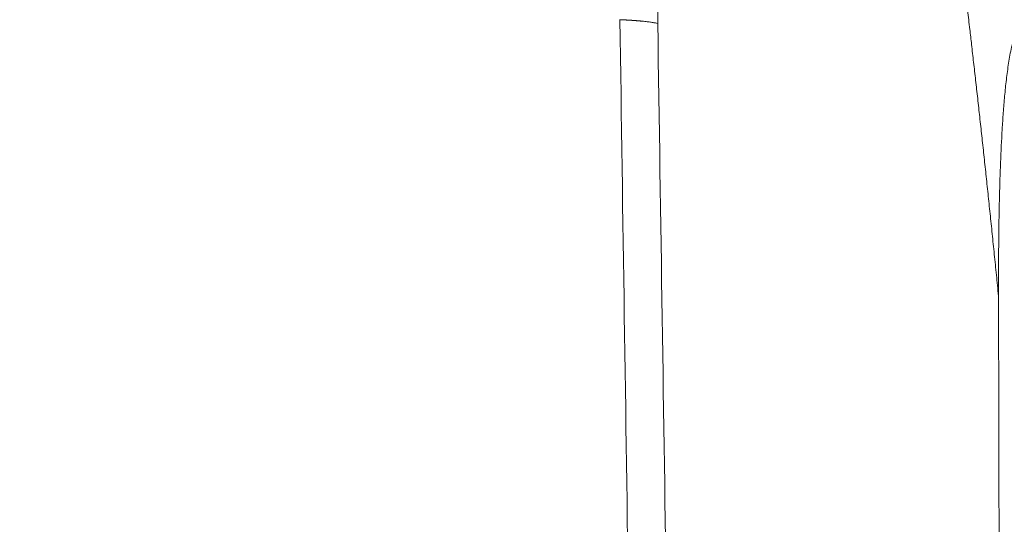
# Model space of a CAD drawing. Header units: millimetres. Extents: x 5437 to 18441, y -4466 to 3128.
# Tile 44 of 256: x 8138 to 8173, y -2788 to -2770. Entities that reach past the tile are written whole.
import ezdxf

# ---------------------------------------------------------------- set-up
doc = ezdxf.new("R2010")
doc.units = ezdxf.units.MM
doc.layers.add('1', color=7, linetype='Continuous', true_color=0xffffff)
doc.dimstyles.get("Standard").update_dxf_attribs({"dimtxt": 0.18, "dimasz": 0.18, "dimexe": 0.18, "dimexo": 0.0625, "dimgap": 0.09, "dimtad": 0, "dimtih": 1, "dimtoh": 1, "dimdec": 4, "dimzin": 0, "dimdsep": 46, "dimtxsty": 'Standard', "dimcen": 0.09, "dimadec": 0, "dimazin": 0, "dimtfac": 1, "dimtdec": 4, "dimtofl": 0, "dimtmove": 0, "dimatfit": 3, "dimfxl": 1, "dimtolj": 1, "dimtzin": 0, "dimarcsym": 0})

# ---------------------------------------------------------------- blocks, each defined once
blk = doc.blocks.new('*D53')
at = {"color": 0, "lineweight": -2, "transparency": 16777216}
for p, q in [((10989.431, -2154.415), (10692.917, -2240.821)), ((11069.431, -2154.415), (10989.431, -2154.415)), ((8443.39, -2896.322), (8443.57, -2896.322)), ((8443.48, -2896.412), (8443.48, -2896.232))]:
    blk.add_line(p, q, dxfattribs=at)
at = {"color": 0, "lineweight": 20, "transparency": 16777216}
blk.add_solid([(10689.187, -2228.02), (10696.648, -2253.622), (10616.112, -2263.203)], dxfattribs=at)
at = {"layer": 'Defpoints', "color": 0, "lineweight": 20, "transparency": 16777216}
for p in [(10616.112, -2263.203), (6270.848, -3529.44)]:
    blk.add_point(p, dxfattribs=at)
at = {"color": 0, "lineweight": 20, "transparency": 16777216, "insert": (11249.521, -2154.415), "char_height": 80, "attachment_point": 5}
blk.add_mtext('\\A1;R2260', dxfattribs=at)
blk = doc.blocks.new('*D54')
at = {"color": 0, "lineweight": -2, "transparency": 16777216}
blk.add_line((7492.685, -2896.322), (7463.516, -2896.322), dxfattribs=at)
at = {"color": 0, "lineweight": -3, "transparency": 16777216}
for start, end in [(14.724706, 87.329624), (101.590205, 175.275294)]:
    blk.add_arc((8434.119, -2896.322), 970.423, start, end, dxfattribs=at)
at = {"color": 0, "lineweight": 20, "transparency": 16777216}
for points in [[(9385.695, -2646.81), (9359.647, -2652.519), (9389.799, -2727.809)], [(7480.316, -2816.939), (7453.672, -2815.84), (7463.696, -2896.322)]]:
    blk.add_solid(points, dxfattribs=at)
at = {"layer": 'Defpoints', "color": 0, "lineweight": 20, "transparency": 16777216}
for p in [(7900.863, -2085.545), (10671.817, -2501.755), (7492.748, -2896.322), (7740.501, -2896.322), (8434.119, -2896.322)]:
    blk.add_point(p, dxfattribs=at)
at = {"color": 0, "lineweight": 20, "transparency": 16777216, "insert": (8359.241, -1928.792), "char_height": 80, "attachment_point": 5}
blk.add_mtext('\\A1;165%%D', dxfattribs=at)

msp = doc.modelspace()

# ---------------------------------------------------------------- linework, layer by layer
at = {"color": 7, "lineweight": 20}
msp.add_arc((8443.47995, -2896.41157), 893, 10.1099821, 350.11198757, dxfattribs=at)
at = {"layer": '1', "color": 0, "lineweight": 20}
for points, knots in [([(8160.98735, -2760.1685), (8160.98391, -2760.25175), (8160.97701, -2760.41884), (8160.96686, -2760.67037), (8160.95681, -2760.92366), (8160.9469, -2761.17873), (8160.9371, -2761.43557), (8160.92743, -2761.69418), (8160.91788, -2761.95456), (8160.90846, -2762.21671), (8160.89917, -2762.48063), (8160.89001, -2762.74633), (8160.88098, -2763.01379), (8160.87208, -2763.28302), (8160.86331, -2763.55403), (8160.85468, -2763.8268), (8160.84619, -2764.10135), (8160.83784, -2764.37766), (8160.82962, -2764.65575), (8160.82154, -2764.93561), (8160.81361, -2765.21724), (8160.80582, -2765.50064), (8160.79818, -2765.7858), (8160.79068, -2766.07274), (8160.78333, -2766.36145), (8160.77613, -2766.65194), (8160.76908, -2766.94419), (8160.76218, -2767.23821), (8160.75543, -2767.534), (8160.74884, -2767.83157), (8160.74241, -2768.1309), (8160.73613, -2768.43201), (8160.73001, -2768.73488), (8160.72405, -2769.03953), (8160.71826, -2769.34594), (8160.71261, -2769.65413), (8160.709, -2769.86019), (8160.70719, -2769.96351)], [0, 0, 0, 0, 0.02553139, 0.05124155, 0.07713048, 0.1031982, 0.1294447, 0.15587, 0.18247409, 0.20925699, 0.2362187, 0.26335922, 0.29067856, 0.31817673, 0.34585373, 0.37370956, 0.40174423, 0.42995775, 0.45835011, 0.48692133, 0.5156714, 0.54460033, 0.57370813, 0.60299479, 0.63246033, 0.66210474, 0.69192804, 0.72193021, 0.75211127, 0.78247122, 0.81301006, 0.8437278, 0.87462443, 0.90569997, 0.9369544, 0.96838775, 1, 1, 1, 1]), ([(8172.04051, -2770.1743), (8172.02711, -2770.05916), (8172.0004, -2769.8296), (8171.96018, -2769.48637), (8171.91999, -2769.14534), (8171.87982, -2768.80651), (8171.83969, -2768.46987), (8171.79958, -2768.13543), (8171.75951, -2767.80319), (8171.71947, -2767.47314), (8171.67947, -2767.14529), (8171.63951, -2766.81964), (8171.59959, -2766.49618), (8171.5597, -2766.17492), (8171.51987, -2765.85586), (8171.48008, -2765.53899), (8171.44033, -2765.22432), (8171.40064, -2764.91184), (8171.361, -2764.60157), (8171.32141, -2764.29349), (8171.28187, -2763.9876), (8171.24239, -2763.68392), (8171.20297, -2763.38242), (8171.16361, -2763.08313), (8171.12431, -2762.78603), (8171.08507, -2762.49113), (8171.0459, -2762.19843), (8171.00679, -2761.90792), (8170.96775, -2761.61961), (8170.92879, -2761.33349), (8170.90273, -2761.14349), (8170.88975, -2761.04886)], [0, 0, 0, 0, 0.03781824, 0.07539819, 0.11273985, 0.14984322, 0.18670832, 0.22333515, 0.2597237, 0.29587399, 0.33178601, 0.36745978, 0.4028953, 0.43809257, 0.4730516, 0.50777239, 0.54225494, 0.57649928, 0.61050539, 0.64427329, 0.67780298, 0.71109447, 0.74414777, 0.77696288, 0.80953981, 0.84187856, 0.87397915, 0.90584158, 0.93746586, 0.968852, 1, 1, 1, 1]), ([(8160.19499, -2769.88087), (8160.18923, -2769.88028), (8160.17773, -2769.87911), (8160.16025, -2769.87736), (8160.14266, -2769.87564), (8160.12494, -2769.87394), (8160.1071, -2769.87226), (8160.08914, -2769.87061), (8160.07108, -2769.86897), (8160.05291, -2769.86736), (8160.03464, -2769.86577), (8160.01628, -2769.86421), (8159.99784, -2769.86266), (8159.97931, -2769.86114), (8159.9607, -2769.85964), (8159.94202, -2769.85816), (8159.92327, -2769.8567), (8159.90445, -2769.85526), (8159.88558, -2769.85385), (8159.86666, -2769.85246), (8159.84769, -2769.85108), (8159.82867, -2769.84973), (8159.80962, -2769.8484), (8159.79053, -2769.8471), (8159.77141, -2769.84581), (8159.75227, -2769.84454), (8159.7331, -2769.8433), (8159.71392, -2769.84207), (8159.69472, -2769.84087), (8159.67552, -2769.83968), (8159.65631, -2769.83852), (8159.63711, -2769.83738), (8159.6179, -2769.83625), (8159.59871, -2769.83515), (8159.57952, -2769.83407), (8159.56035, -2769.83301), (8159.5412, -2769.83196), (8159.52208, -2769.83094), (8159.50298, -2769.82994), (8159.4839, -2769.82896), (8159.46486, -2769.82799), (8159.44586, -2769.82705), (8159.4269, -2769.82613), (8159.40797, -2769.82522), (8159.3891, -2769.82434), (8159.37027, -2769.82347), (8159.3515, -2769.82263), (8159.33896, -2769.82207), (8159.33272, -2769.8218)], [0, 0, 0, 0, 0.02430252, 0.04850508, 0.07260637, 0.09660514, 0.12050015, 0.1442902, 0.16797413, 0.19155081, 0.21501914, 0.23837804, 0.2616265, 0.2847635, 0.30778807, 0.33069929, 0.35349624, 0.37617805, 0.39874388, 0.42119292, 0.4435244, 0.46573757, 0.48783171, 0.50980614, 0.53166019, 0.55339326, 0.57500473, 0.59649405, 0.61786068, 0.63910411, 0.66022386, 0.68121947, 0.70209053, 0.72283663, 0.7434574, 0.7639525, 0.78432161, 0.80456444, 0.82468072, 0.8446702, 0.86453267, 0.88426793, 0.90387581, 0.92335615, 0.94270884, 0.96193376, 0.98103083, 1, 1, 1, 1]), ([(8160.70719, -2769.96351), (8160.68309, -2769.95628), (8160.65426, -2769.94913), (8160.58708, -2769.935), (8160.54873, -2769.92801), (8160.46278, -2769.91422), (8160.41518, -2769.90742), (8160.31133, -2769.894), (8160.25508, -2769.88739), (8160.19499, -2769.88087)], [0, 0, 0, 0, 0.25, 0.25, 0.5, 0.5, 0.75, 0.75, 1, 1, 1, 1]), ([(8173.72141, -2770.24469), (8173.70341, -2770.29076), (8173.687, -2770.33736), (8173.65636, -2770.43127), (8173.64214, -2770.47859), (8173.60196, -2770.62138), (8173.57841, -2770.71764), (8173.53541, -2770.91153), (8173.51599, -2771.00916), (8173.48008, -2771.20539), (8173.4636, -2771.304), (8173.43289, -2771.50195), (8173.41865, -2771.60129), (8173.39194, -2771.80057), (8173.37948, -2771.90051), (8173.34433, -2772.20038), (8173.32383, -2772.40063), (8173.28694, -2772.80159), (8173.27056, -2773.0023), (8173.24094, -2773.40408), (8173.22769, -2773.60514), (8173.19165, -2774.20874), (8173.17251, -2774.61169), (8173.14088, -2775.41834), (8173.12842, -2775.82211), (8173.10848, -2776.62977), (8173.10101, -2777.03368), (8173.08999, -2777.84163), (8173.08644, -2778.24567), (8173.08254, -2779.05384), (8173.0822, -2779.45798), (8173.08321, -2779.86216)], [0, 0, 0, 0, 0.015625, 0.015625, 0.03125, 0.03125, 0.0625, 0.0625, 0.09375, 0.09375, 0.125, 0.125, 0.15625, 0.15625, 0.1875, 0.1875, 0.25, 0.25, 0.3125, 0.3125, 0.375, 0.375, 0.5, 0.5, 0.625, 0.625, 0.75, 0.75, 0.875, 0.875, 1, 1, 1, 1]), ([(8173.08332, -2779.86216), (8173.07057, -2779.73466), (8173.04514, -2779.48047), (8173.00685, -2779.10043), (8172.96861, -2778.72288), (8172.93041, -2778.34782), (8172.89224, -2777.97524), (8172.85412, -2777.60514), (8172.81604, -2777.23752), (8172.778, -2776.87239), (8172.74002, -2776.50974), (8172.70209, -2776.14958), (8172.66421, -2775.7919), (8172.62639, -2775.4367), (8172.58862, -2775.08399), (8172.55092, -2774.73375), (8172.51329, -2774.38601), (8172.47572, -2774.04074), (8172.43822, -2773.69796), (8172.40079, -2773.35767), (8172.36343, -2773.01986), (8172.32615, -2772.68453), (8172.28895, -2772.35168), (8172.25182, -2772.02132), (8172.21478, -2771.69344), (8172.17783, -2771.36804), (8172.14097, -2771.04513), (8172.11633, -2770.83069), (8172.10405, -2770.72388)], [0, 0, 0, 0, 0.04183825, 0.08340637, 0.12470437, 0.16573223, 0.20648996, 0.24697756, 0.28719503, 0.32714236, 0.36681955, 0.4062266, 0.44536352, 0.48423029, 0.52282693, 0.56115342, 0.59920976, 0.63699597, 0.67451202, 0.71175794, 0.74873371, 0.78543933, 0.82187481, 0.85804014, 0.89393532, 0.92956036, 0.96491525, 1, 1, 1, 1])]:
    msp.add_open_spline(points, degree=3, knots=knots, dxfattribs=at)
for points in [[(8159.3327, -2769.82251), (8159.32917, -2769.82237), (8159.32565, -2769.82231), (8159.32212, -2769.82231)], [(8159.65245, -2791.33029), (8159.54532, -2784.1608), (8159.43875, -2776.9913), (8159.33272, -2769.8218)], [(8160.70719, -2769.96351), (8160.8143, -2777.08577), (8160.92192, -2784.20804), (8161.03008, -2791.33029)], [(8172.10405, -2770.72388), (8172.08291, -2770.54069), (8172.06173, -2770.3575), (8172.04051, -2770.1743)], [(8173.08332, -2779.86216), (8173.09213, -2783.68488), (8173.10071, -2787.50759), (8173.10906, -2791.33029)]]:
    msp.add_open_spline(points, degree=3, dxfattribs=at)

# ---------------------------------------------------------------- dimensions: what is measured, and where the dimension line sits
at = {"color": 0, "lineweight": 20}
dim = msp.add_angular_dim_2l(base=(7900.86303, -2085.54536), line1=((8434.11893, -2896.32157), (10671.81706, -2501.75501)), line2=((7740.5009, -2896.32157), (7492.74781, -2896.32157)), text='165%%D', dimstyle='Standard', override={"dimtxt": 80, "dimasz": 80, "dimlwd": 65533}, dxfattribs=at)
dim.commit()
dim.dimension.update_dxf_attribs({"geometry": '*D54', "text_midpoint": (8359.2409, -1928.79214), "dimtype": 162})
dim = msp.add_diameter_dim_2p(p1=(6270.84796, -3529.44022), p2=(10616.11195, -2263.20291), text='R2260', dimstyle='Standard', override={"dimtxt": 80, "dimasz": 80, "dimdec": 0}, dxfattribs=at)
dim.commit()
dim.dimension.update_dxf_attribs({"geometry": '*D53', "text_midpoint": (11249.52071, -2154.41547), "dimtype": 163})

doc.saveas('drawing.dxf')
